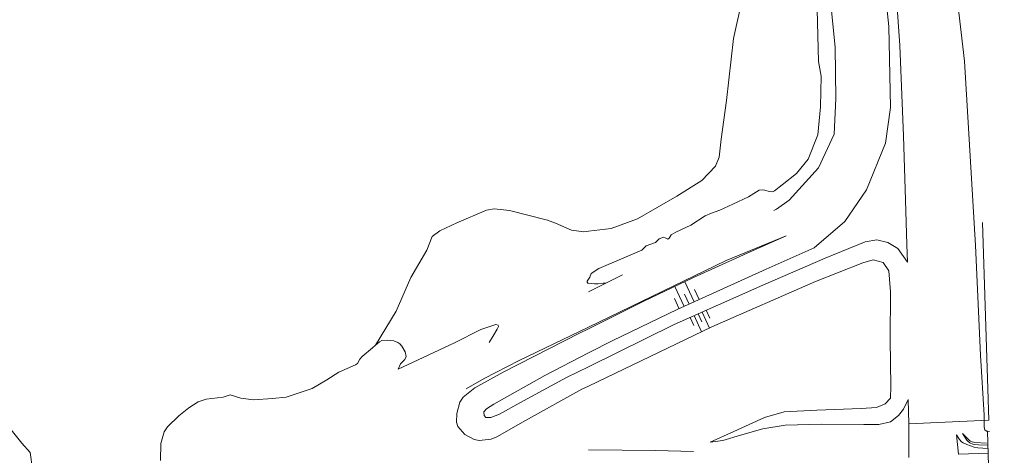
# Model space of a CAD drawing. Header units: metres. Extents: x 66374 to 71914, y 405953 to 412623.
# Tile 30 of 42: x 69707 to 70214, y 409261 to 409485. Entities that reach past the tile are written whole.
import ezdxf

# ---------------------------------------------------------------- set-up
doc = ezdxf.new("R2010")
doc.units = ezdxf.units.M
doc.layers.add('2013-05-24_onderlegger_OVLIJNOBJ', color=252, linetype='Continuous', lineweight=0)

msp = doc.modelspace()

# ---------------------------------------------------------------- linework, layer by layer
at = {"layer": '2013-05-24_onderlegger_OVLIJNOBJ'}
for p, q in [((70186.76, 409525.09), (70193.82, 409463.81)), ((70150.72, 409522.66), (70154.84, 409481.73)), ((70083.28, 409513.41), (70074.69, 409475.58)), ((70158.34, 409501.44), (70160.45, 409471.9)), ((70124.83, 409494.94), (70127.24, 409471.17)), ((70117.83, 409490.59), (70118.57, 409463.78)), ((70154.84, 409481.73), (70155.72, 409440)), ((70074.69, 409475.58), (70071.16, 409443.62)), ((70127.24, 409471.17), (70127.42, 409444.64)), ((70160.45, 409471.9), (70162.37, 409425.47)), ((70118.57, 409463.78), (70119.89, 409456.13)), ((70193.82, 409463.81), (70199.48, 409368.9)), ((70119.89, 409456.13), (70119.68, 409440.29)), ((70071.16, 409443.62), (70068.32, 409423.68)), ((70127.42, 409444.64), (70126.58, 409426.27)), ((70119.68, 409440.29), (70118.15, 409425.89)), ((70155.72, 409440), (70153.11, 409421.57)), ((70068.32, 409423.68), (70067.3, 409414.34)), ((70118.15, 409425.89), (70113.3, 409413.34)), ((70126.58, 409426.27), (70118.54, 409408.9)), ((70162.37, 409425.47), (70163.47, 409392.19)), ((70153.11, 409421.57), (70143.34, 409397.63)), ((70067.3, 409414.34), (70065.54, 409409.7)), ((70113.3, 409413.34), (70107.31, 409406.02)), ((70065.54, 409409.7), (70058.37, 409402.46)), ((70118.54, 409408.9), (70103.5, 409392.32)), ((70107.31, 409406.02), (70099.91, 409400.19)), ((70058.37, 409402.46), (70045.54, 409394.37)), ((70099.91, 409400.19), (70095.92, 409397.12)), ((70045.54, 409394.37), (70025.28, 409382.59)), ((70082.51, 409393.92), (70074.42, 409390.27)), ((70087.98, 409397.34), (70082.51, 409393.92)), ((70089.67, 409397.6), (70087.98, 409397.34)), ((70090.96, 409397.47), (70089.67, 409397.6)), ((70093.21, 409396.77), (70090.96, 409397.47)), ((70094.8, 409396.48), (70093.21, 409396.77)), ((70095.92, 409397.12), (70094.8, 409396.48)), ((70143.34, 409397.63), (70132.17, 409381.22)), ((70074.42, 409390.27), (70067.78, 409387.01)), ((70103.5, 409392.32), (70096.87, 409387.55)), ((70163.47, 409392.19), (70164.06, 409369.41)), ((69947.42, 409387.1), (69932.16, 409380.54)), ((69951.36, 409387.72), (69947.42, 409387.1)), ((69959.35, 409386.88), (69951.36, 409387.72)), ((69978.87, 409381.95), (69959.35, 409386.88)), ((70060.1, 409384.1), (70052.7, 409379.42)), ((70063.37, 409385.63), (70060.1, 409384.1)), ((70067.78, 409387.01), (70063.37, 409385.63)), ((70096.87, 409387.55), (70095.62, 409386.85)), ((69932.16, 409380.54), (69923.39, 409376.42)), ((69983.03, 409380.41), (69978.87, 409381.95)), ((69991.26, 409376.81), (69983.03, 409380.41)), ((70011.65, 409377.73), (70000, 409376.29)), ((70025.28, 409382.59), (70011.65, 409377.73)), ((70052.7, 409379.42), (70045.04, 409375.78)), ((70132.17, 409381.22), (70116.36, 409367.65)), ((70203.14, 409380.69), (70206.44, 409278.85)), ((69919.5, 409373.44), (69916.66, 409366.53)), ((69923.39, 409376.42), (69919.5, 409373.44)), ((69997.61, 409376), (69991.26, 409376.81)), ((70000, 409376.29), (69997.61, 409376)), ((70038.59, 409373.22), (70036.42, 409372.26)), ((70039.58, 409372.86), (70038.59, 409373.22)), ((70040.88, 409372.1), (70039.58, 409372.86)), ((70041.56, 409372.74), (70040.88, 409372.1)), ((70042.62, 409374.37), (70041.56, 409372.74)), ((70045.04, 409375.78), (70042.62, 409374.37)), ((70070.98, 409361.18), (70101.88, 409373.95)), ((70101.88, 409373.95), (70079.87, 409364.06)), ((70029.78, 409368.77), (70027.56, 409366.53)), ((70034.52, 409370.5), (70029.78, 409368.77)), ((70036.42, 409372.26), (70034.52, 409370.5)), ((70116.36, 409367.65), (70091.62, 409356.64)), ((70122.02, 409362.37), (70142.66, 409370.75)), ((70142.66, 409370.75), (70148.65, 409371.81)), ((70148.65, 409371.81), (70154.34, 409370.46)), ((70154.34, 409370.46), (70159.51, 409367.3)), ((70164.06, 409369.41), (70164.46, 409360.22)), ((70199.48, 409368.9), (70202.04, 409312.38)), ((69916.66, 409366.53), (69908.42, 409352.45)), ((70027.56, 409366.53), (70005.34, 409357.12)), ((70079.87, 409364.06), (70054.18, 409352.32)), ((70089.8, 409348.48), (70122.02, 409362.37)), ((70159.51, 409367.3), (70164.46, 409360.22)), ((70000, 409326.85), (70070.98, 409361.18)), ((70117.03, 409350.27), (70141.47, 409360)), ((70141.47, 409360), (70146.79, 409361.54)), ((70146.79, 409361.54), (70151.95, 409360.06)), ((70151.95, 409360.06), (70154.86, 409355.87)), ((69908.42, 409352.45), (69900.92, 409335.07)), ((70017.53, 409353.79), (70000, 409345.09)), ((70000.69, 409352.58), (70000, 409351.62)), ((70001.45, 409354.53), (70000.69, 409352.58)), ((70005.34, 409357.12), (70001.45, 409354.53)), ((70054.18, 409352.32), (70028.53, 409340.26)), ((70091.62, 409356.64), (70045.71, 409335.9)), ((70154.86, 409355.87), (70155.75, 409344.93)), ((69999.39, 409350.53), (69999.38, 409350.25)), ((69999.38, 409350.25), (69999.39, 409350.04)), ((69999.42, 409350.66), (69999.39, 409350.53)), ((69999.39, 409350.04), (69999.46, 409349.76)), ((69999.51, 409350.93), (69999.42, 409350.66)), ((69999.46, 409349.76), (69999.55, 409349.61)), ((69999.58, 409351.04), (69999.51, 409350.93)), ((69999.55, 409349.61), (69999.6, 409349.55)), ((70000, 409351.62), (69999.58, 409351.04)), ((69999.6, 409349.55), (69999.68, 409349.48)), ((69999.68, 409349.48), (69999.79, 409349.44)), ((69999.79, 409349.44), (69999.85, 409349.44)), ((69999.85, 409349.44), (70000, 409349.44)), ((70000, 409349.44), (70003.08, 409349.15)), ((70003.08, 409349.15), (70005.03, 409349.2)), ((70005.03, 409349.2), (70007.63, 409349.41)), ((70007.63, 409349.41), (70008.94, 409349.5)), ((70044.22, 409328.16), (70089.8, 409348.48)), ((70049.25, 409337.49), (70044.56, 409347.84)), ((70054.43, 409339.83), (70049.74, 409350.19)), ((70063.53, 409327.01), (70117.03, 409350.27)), ((70051.84, 409338.66), (70049.49, 409343.84)), ((70057.02, 409341.01), (70054.67, 409346.18)), ((70155.75, 409344.93), (70155.5, 409320.22)), ((70028.53, 409340.26), (70000, 409326.02)), ((70046.66, 409336.31), (70044.32, 409341.49)), ((69900.92, 409335.07), (69890.18, 409317.47)), ((70045.71, 409335.9), (70012.53, 409320)), ((70054.48, 409332.74), (70058.17, 409324.45)), ((70056.55, 409333.66), (70058.4, 409329.52)), ((70058.62, 409334.58), (70062.31, 409326.3)), ((70060.69, 409335.51), (70062.54, 409331.36)), ((69944.42, 409325.6), (69952.3, 409328.22)), ((69952.3, 409328.22), (69953.4, 409327.84)), ((69953.67, 409327.14), (69952.95, 409325.7)), ((69953.4, 409327.84), (69953.67, 409327.14)), ((69964.32, 409309.57), (70000, 409326.85)), ((70000, 409306.4), (70044.22, 409328.16)), ((70000, 409296.48), (70063.53, 409327.01)), ((70052.41, 409331.81), (70054.25, 409327.67)), ((69930.91, 409318.69), (69944.42, 409325.6)), ((69950.61, 409322.02), (69948.83, 409318.82)), ((69952.95, 409325.7), (69950.61, 409322.02)), ((69995.35, 409323.71), (69956.06, 409303.55)), ((70000, 409326.02), (69995.35, 409323.71)), ((69890.17, 409317.47), (69888.61, 409316.1)), ((69892.25, 409319.3), (69890.17, 409317.47)), ((69893.49, 409319.86), (69892.25, 409319.3)), ((69896.18, 409320.1), (69893.49, 409319.86)), ((69899.71, 409319.84), (69896.18, 409320.1)), ((69901.76, 409318.96), (69899.71, 409319.84)), ((69902.69, 409318.24), (69901.76, 409318.96)), ((69903.86, 409316.95), (69902.69, 409318.24)), ((69905.51, 409314.02), (69903.86, 409316.95)), ((69912.25, 409310.05), (69930.91, 409318.69)), ((70012.53, 409320), (70000, 409313.5)), ((70155.5, 409320.22), (70155.83, 409296.48)), ((69883.33, 409311.74), (69882.21, 409310.23)), ((69888.61, 409316.1), (69883.33, 409311.74)), ((69905.39, 409310.14), (69906, 409311.74)), ((69906, 409311.74), (69905.51, 409314.02)), ((70000, 409313.5), (69977.54, 409301.86)), ((70202.04, 409312.38), (70203.98, 409281.44)), ((69879.98, 409307.33), (69871.27, 409303.65)), ((69880.92, 409308.04), (69879.98, 409307.33)), ((69882.21, 409310.23), (69880.92, 409308.04)), ((69901.82, 409305.12), (69912.25, 409310.05)), ((69901.82, 409305.12), (69903.14, 409307.87)), ((69903.14, 409307.87), (69905.39, 409310.14)), ((69946.2, 409300.35), (69964.32, 409309.57)), ((69871.27, 409303.65), (69865.05, 409299.58)), ((69956.06, 409303.55), (69941.47, 409295.55)), ((69977.54, 409301.86), (69951.21, 409287.1)), ((69988.61, 409300.8), (70000, 409306.4)), ((69865.05, 409299.58), (69857.62, 409295.17)), ((69936.98, 409294.94), (69946.2, 409300.35)), ((69964.57, 409287.74), (69988.61, 409300.8)), ((69996.6, 409294.85), (70000, 409296.48)), ((70155.83, 409296.48), (70155.66, 409290.24)), ((69815.23, 409291.9), (69811.71, 409290.66)), ((69820.81, 409290.24), (69815.23, 409291.9)), ((69850.32, 409292.86), (69844.21, 409290.72)), ((69857.62, 409295.17), (69850.32, 409292.86)), ((69941.47, 409295.55), (69935.35, 409290.69)), ((69967.54, 409278.69), (69996.6, 409294.85)), ((69798.81, 409288.35), (69794.01, 409285.31)), ((69802.94, 409289.76), (69798.81, 409288.35)), ((69811.71, 409290.66), (69802.94, 409289.76)), ((69827.24, 409289.31), (69820.81, 409290.24)), ((69837.14, 409290.05), (69827.24, 409289.31)), ((69844.21, 409290.72), (69837.14, 409290.05)), ((69933.7, 409288.07), (69932.14, 409282.37)), ((69935.35, 409290.69), (69933.7, 409288.07)), ((69951.21, 409287.1), (69947.5, 409284.67)), ((69954.11, 409282.05), (69964.57, 409287.74)), ((70152.94, 409287.23), (70148.49, 409285.38)), ((70155.66, 409290.24), (70152.94, 409287.23)), ((70162.32, 409284.48), (70164.76, 409289.6)), ((70164.76, 409289.6), (70165.21, 409276.93)), ((69794.01, 409285.31), (69788.86, 409281.15)), ((69932.14, 409282.37), (69931.99, 409277.86)), ((69947.5, 409284.67), (69946.12, 409283.14)), ((69946.12, 409283.14), (69946.14, 409281.31)), ((69946.14, 409281.31), (69947.06, 409280.32)), ((69949.62, 409280.26), (69954.11, 409282.05)), ((70100.82, 409283.17), (70090.66, 409280.32)), ((70117.79, 409284), (70100.82, 409283.17)), ((70140.6, 409284.86), (70117.79, 409284)), ((70148.49, 409285.38), (70140.6, 409284.86)), ((70155.66, 409278.05), (70159.76, 409281.28)), ((70159.76, 409281.28), (70162.32, 409284.48)), ((70203.98, 409281.44), (70204.02, 409275.55)), ((69700.33, 409276.42), (69707.95, 409266.94)), ((69788.86, 409281.15), (69783.02, 409275.49)), ((69931.99, 409277.86), (69932.66, 409275.65)), ((69947.06, 409280.32), (69949.62, 409280.26)), ((69952.82, 409270.27), (69967.54, 409278.69)), ((70090.66, 409280.32), (70074.89, 409273.06)), ((70089.81, 409274.34), (70101.3, 409276.38)), ((70101.3, 409276.38), (70120.36, 409276.86)), ((70120.36, 409276.86), (70141.9, 409276.67)), ((70141.9, 409276.67), (70149.7, 409276.61)), ((70149.7, 409276.61), (70155.66, 409278.05)), ((70165.21, 409276.93), (70165.06, 409263.23)), ((70206.44, 409278.85), (70165.2, 409276.96)), ((69781.3, 409272.82), (69779.5, 409266.85)), ((69783.02, 409275.49), (69781.3, 409272.82)), ((69932.66, 409275.65), (69936.27, 409271.55)), ((69936.27, 409271.55), (69941.11, 409268.85)), ((70074.89, 409273.06), (70062.72, 409267.52)), ((70069.2, 409268.32), (70078.34, 409271.17)), ((70078.34, 409271.17), (70089.81, 409274.34)), ((70190.7, 409261.41), (70189.78, 409271.36)), ((70189.78, 409271.36), (70191.23, 409268.93)), ((70192.83, 409272.06), (70195.09, 409268.54)), ((70195.47, 409269.22), (70192.83, 409272.06)), ((70204.02, 409275.55), (70204.14, 409274.43)), ((70204.14, 409274.43), (70204.36, 409273.89)), ((70204.36, 409273.89), (70205.5, 409272.99)), ((70206.64, 409273.09), (70205.66, 409273.15)), ((70205.66, 409273.15), (70214.35, 409000)), ((69707.95, 409266.94), (69712.24, 409262.18)), ((69779.5, 409266.85), (69779.38, 409258.02)), ((69941.11, 409268.85), (69943.62, 409268.32)), ((69943.62, 409268.32), (69949.88, 409269.03)), ((69949.88, 409269.03), (69952.82, 409270.27)), ((70062.72, 409267.52), (70069.2, 409268.32)), ((70191.23, 409268.93), (70192.26, 409267.78)), ((70192.26, 409267.78), (70193.13, 409267.19)), ((70193.13, 409267.19), (70195.09, 409266.27)), ((70195.09, 409268.54), (70195.52, 409267.99)), ((70195.09, 409266.27), (70198.75, 409265.02)), ((70196.4, 409268.4), (70195.47, 409269.22)), ((70195.52, 409267.99), (70196.66, 409267.14)), ((70196.93, 409268.05), (70196.4, 409268.4)), ((70196.66, 409267.14), (70198.04, 409266.58)), ((70197.79, 409267.65), (70196.93, 409268.05)), ((70199.14, 409267.36), (70197.79, 409267.65)), ((70198.04, 409266.58), (70199.03, 409266.35)), ((70199.03, 409266.35), (70201, 409266.14)), ((70205.23, 409267.04), (70199.14, 409267.36)), ((70201, 409266.14), (70205.87, 409265.98)), ((69712.23, 409262.17), (69713.42, 409253.66)), ((70034.46, 409263.2), (70000, 409263.55)), ((70034.46, 409263.2), (70000, 409263.55)), ((70054.05, 409262.72), (70034.46, 409263.2)), ((70054.05, 409262.72), (70034.46, 409263.2)), ((70165.06, 409263.23), (70165.18, 409259.71)), ((70206.02, 409261.79), (70190.7, 409261.41)), ((70198.75, 409265.02), (70200.64, 409264.7)), ((70200.64, 409264.7), (70205.94, 409264.26))]:
    msp.add_line(p, q, dxfattribs=at)

doc.saveas('drawing.dxf')
